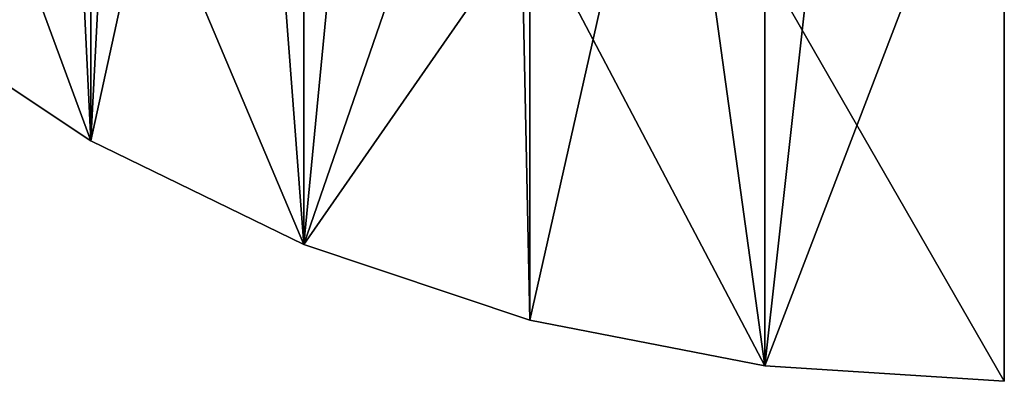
# Model space of a CAD drawing. Header units: metres. Extents: x -27 to 80, y -171 to 27.
# Tile 2 of 117: x -6.72 to 0, y -171.28 to -168.81. Entities that reach past the tile are written whole.
import ezdxf

# ---------------------------------------------------------------- set-up
doc = ezdxf.new("R2010")
doc.units = ezdxf.units.M
doc.layers.add('solid_509380_SW0003', color=7, linetype='CONTINUOUS')

msp = doc.modelspace()

# ---------------------------------------------------------------- linework, layer by layer
at = {"layer": 'solid_509380_SW0003'}
for points in [[(-6.548901, -163.13559, 222.636765), (-6.235004, -169.634705, 225.002243), (-7.573114, -168.747116, 224.679184)], [(-6.548901, -163.13559, 222.636765), (-5.946268, -164.059692, 222.973099), (-6.235004, -169.634705, 225.002243)], [(-5.946268, -164.059692, 222.973099), (-5.197242, -164.883789, 223.273056), (-6.235004, -169.634705, 225.002243)], [(-5.197242, -164.883789, 223.273056), (-4.780764, -170.342773, 225.259964), (-6.235004, -169.634705, 225.002243)], [(-5.197242, -164.883789, 223.273056), (-4.320213, -165.587677, 223.529251), (-4.780764, -170.342773, 225.259964)], [(-4.320213, -165.587677, 223.529251), (-3.336839, -166.153946, 223.735352), (-4.780764, -170.342773, 225.259964)], [(-7.573055, -166.011002, 232.196747), (-7.573114, -168.747116, 224.679184), (-6.235004, -169.634705, 225.002243)], [(-7.573055, -166.011002, 232.196747), (-6.235004, -169.634705, 225.002243), (-6.235007, -166.898544, 232.519775)], [(-3.336839, -166.153946, 223.735352), (-3.237515, -170.85817, 225.44754), (-4.780764, -170.342773, 225.259964)], [(-3.336839, -166.153946, 223.735352), (-2.271269, -166.568695, 223.886307), (-3.237515, -170.85817, 225.44754)], [(-2.271269, -166.568695, 223.886307), (-1.633953, -171.171295, 225.561508), (-3.237515, -170.85817, 225.44754)], [(-2.271269, -166.568695, 223.886307), (-1.149798, -166.821701, 223.978394), (-1.633953, -171.171295, 225.561508)], [(-1.149798, -166.821701, 223.978394), (0, -166.906738, 224.009338), (-1.633953, -171.171295, 225.561508)], [(-6.235007, -166.898544, 232.519775), (-6.235004, -169.634705, 225.002243), (-4.780764, -170.342773, 225.259964)], [(-6.235007, -166.898544, 232.519775), (-4.780764, -170.342773, 225.259964), (-4.780813, -167.606598, 232.777496)], [(0, -166.906738, 224.009338), (0, -171.276306, 225.599731), (-1.633953, -171.171295, 225.561508)], [(-4.780813, -167.606598, 232.777496), (-4.780764, -170.342773, 225.259964), (-3.237561, -168.121994, 232.965088)], [(-3.237561, -168.121994, 232.965088), (-4.780764, -170.342773, 225.259964), (-3.237515, -170.85817, 225.44754)], [(-3.237561, -168.121994, 232.965088), (-3.237515, -170.85817, 225.44754), (-1.633953, -171.171295, 225.561508)], [(-3.237561, -168.121994, 232.965088), (-1.633953, -171.171295, 225.561508), (-1.634, -168.43512, 233.079056)], [(-1.634, -168.43512, 233.079056), (-1.633953, -171.171295, 225.561508), (0, -171.276306, 225.599731)], [(-1.634, -168.43512, 233.079056), (0, -171.276306, 225.599731), (0, -168.540146, 233.117279)]]:
    msp.add_3dface(points, dxfattribs=at)

doc.saveas('drawing.dxf')
